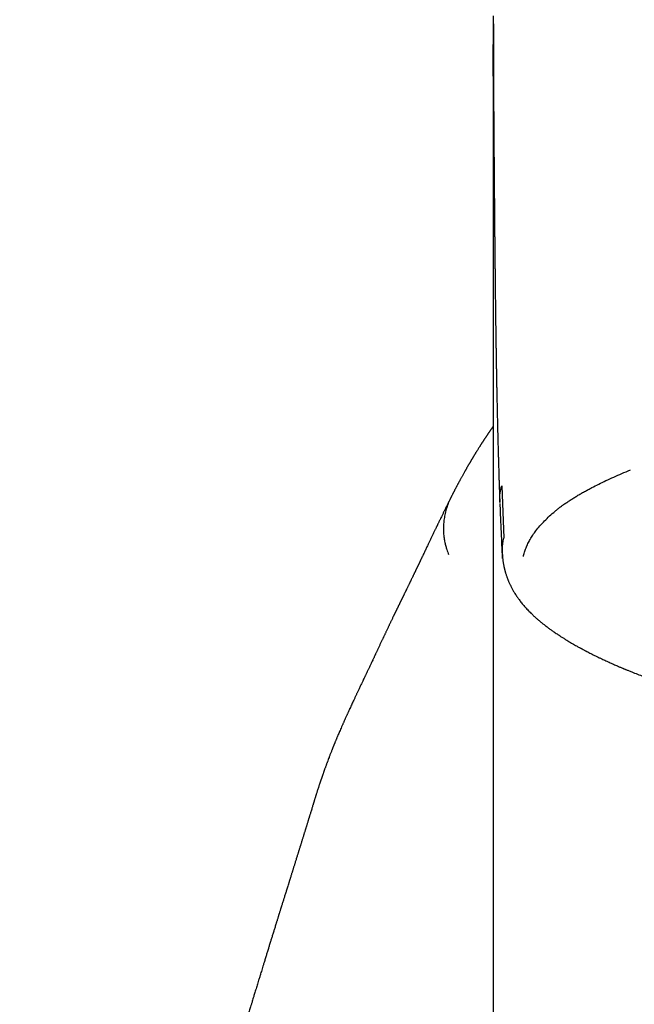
# Model space of a CAD drawing. Header units: millimetres. Extents: x 8 to 763, y 12 to 560.
# Tile 16 of 23: x 370 to 383, y 526 to 546. Entities that reach past the tile are written whole.
import ezdxf

# ---------------------------------------------------------------- set-up
doc = ezdxf.new("R2010")
doc.units = ezdxf.units.MM

msp = doc.modelspace()

# ---------------------------------------------------------------- linework, layer by layer
at = {"color": 7, "linetype": 'Continuous', "lineweight": 30}
for p, q in [((379.967, 536.273), (380.01, 535.208)), ((379.791, 535.448), (379.791, 532)), ((379.791, 532), (379.791, 469.811)), ((376.137, 529.814), (376.141, 529.827))]:
    msp.add_line(p, q, dxfattribs=at)
for points, knots in [([(379.794, 545.83), (379.794, 545.83), (379.794, 545.822), (379.794, 545.813), (379.794, 545.803), (379.794, 545.793), (379.794, 545.782), (379.793, 545.772), (379.793, 545.755), (379.793, 545.733), (379.793, 545.705), (379.793, 545.677), (379.792, 545.651), (379.792, 545.626), (379.792, 545.597), (379.792, 545.562), (379.791, 545.519), (379.791, 545.475), (379.791, 545.435), (379.791, 545.397), (379.791, 545.359), (379.791, 545.319), (379.791, 545.279), (379.79, 545.241), (379.79, 545.206), (379.79, 545.173), (379.79, 545.144), (379.79, 545.12), (379.79, 545.099), (379.79, 545.078), (379.79, 545.055), (379.79, 545.028), (379.79, 544.999), (379.79, 544.975), (379.79, 544.96), (379.79, 544.956)], [0, 0, 0, 0, 0.001294, 0.014433, 0.027173, 0.039981, 0.052858, 0.065802, 0.078822, 0.111061, 0.145931, 0.179146, 0.211219, 0.240878, 0.268129, 0.315396, 0.366998, 0.419865, 0.469787, 0.508484, 0.55086, 0.597121, 0.646023, 0.685437, 0.725174, 0.761957, 0.79524, 0.819351, 0.841229, 0.863436, 0.889113, 0.918266, 0.950277, 0.985635, 1, 1, 1, 1]), ([(379.803, 545.672), (379.803, 545.671), (379.803, 545.667), (379.803, 545.659), (379.803, 545.65), (379.803, 545.641), (379.803, 545.629), (379.802, 545.616), (379.802, 545.6), (379.802, 545.582), (379.802, 545.559), (379.802, 545.533), (379.802, 545.504), (379.802, 545.474), (379.802, 545.446), (379.801, 545.421), (379.801, 545.398), (379.801, 545.37), (379.801, 545.334), (379.801, 545.29), (379.801, 545.244), (379.801, 545.194), (379.801, 545.138), (379.801, 545.076), (379.8, 545.01), (379.8, 544.942), (379.8, 544.881), (379.801, 544.83), (379.801, 544.791), (379.801, 544.753), (379.801, 544.716), (379.801, 544.681), (379.801, 544.646), (379.801, 544.606), (379.801, 544.559), (379.801, 544.506), (379.801, 544.45), (379.802, 544.389), (379.802, 544.324), (379.802, 544.257), (379.802, 544.18), (379.803, 544.094), (379.803, 543.998), (379.804, 543.902), (379.804, 543.805), (379.805, 543.707), (379.806, 543.608), (379.806, 543.511), (379.807, 543.418), (379.808, 543.323), (379.808, 543.23), (379.809, 543.154), (379.809, 543.095), (379.81, 543.048), (379.81, 542.999), (379.811, 542.951), (379.811, 542.907), (379.811, 542.865), (379.812, 542.823), (379.812, 542.776), (379.812, 542.728), (379.813, 542.68), (379.813, 542.632), (379.814, 542.581), (379.814, 542.524), (379.815, 542.468), (379.815, 542.412), (379.816, 542.36), (379.816, 542.311), (379.816, 542.266), (379.817, 542.224), (379.817, 542.181), (379.817, 542.133), (379.818, 542.08), (379.818, 542.023), (379.819, 541.968), (379.819, 541.918), (379.82, 541.876), (379.82, 541.843), (379.82, 541.814), (379.82, 541.783), (379.821, 541.749), (379.821, 541.687), (379.822, 541.603), (379.823, 541.5), (379.824, 541.418), (379.824, 541.352), (379.825, 541.303), (379.825, 541.256), (379.826, 541.214), (379.826, 541.177), (379.826, 541.139), (379.827, 541.098), (379.827, 541.054), (379.828, 541.009), (379.828, 540.961), (379.829, 540.909), (379.829, 540.857), (379.83, 540.807), (379.83, 540.761), (379.831, 540.718), (379.831, 540.675), (379.832, 540.628), (379.832, 540.575), (379.833, 540.52), (379.833, 540.465), (379.834, 540.412), (379.834, 540.358), (379.835, 540.3), (379.836, 540.236), (379.837, 540.171), (379.837, 540.108), (379.838, 540.051), (379.839, 539.981), (379.84, 539.878), (379.842, 539.74), (379.844, 539.587), (379.846, 539.432), (379.848, 539.314), (379.849, 539.235), (379.849, 539.201), (379.85, 539.174), (379.85, 539.147), (379.851, 539.118), (379.851, 539.081), (379.852, 539.04), (379.853, 538.997), (379.853, 538.945), (379.854, 538.887), (379.855, 538.82), (379.857, 538.752), (379.858, 538.693), (379.858, 538.642), (379.859, 538.603), (379.86, 538.568), (379.86, 538.541), (379.861, 538.521), (379.861, 538.505), (379.861, 538.486), (379.862, 538.459), (379.862, 538.422), (379.863, 538.377), (379.864, 538.317), (379.866, 538.245), (379.867, 538.162), (379.869, 538.077), (379.871, 537.991), (379.873, 537.916), (379.874, 537.855), (379.875, 537.813), (379.876, 537.777), (379.876, 537.742), (379.877, 537.703), (379.878, 537.659), (379.88, 537.584), (379.883, 537.476), (379.885, 537.366), (379.887, 537.281), (379.889, 537.224), (379.89, 537.165), (379.892, 537.105), (379.894, 537.044), (379.895, 536.985), (379.897, 536.933), (379.898, 536.888), (379.899, 536.85), (379.9, 536.819), (379.901, 536.793), (379.901, 536.771), (379.902, 536.746), (379.903, 536.713), (379.904, 536.668), (379.906, 536.612), (379.908, 536.544), (379.91, 536.465), (379.913, 536.376), (379.916, 536.277), (379.92, 536.17), (379.924, 536.055), (379.927, 535.975), (379.928, 535.934)], [0, 0, 0, 0, 0.000166, 0.00107, 0.002627, 0.004158, 0.005544, 0.008241, 0.010509, 0.013218, 0.016945, 0.021102, 0.025685, 0.03077, 0.035235, 0.039035, 0.042395, 0.045862, 0.052332, 0.058976, 0.065845, 0.073287, 0.081302, 0.091137, 0.100544, 0.110434, 0.121059, 0.126749, 0.132302, 0.137718, 0.142997, 0.147891, 0.15207, 0.157934, 0.16438, 0.171576, 0.17923, 0.187341, 0.195885, 0.204708, 0.213777, 0.225519, 0.237573, 0.249691, 0.261298, 0.272542, 0.284746, 0.296127, 0.305957, 0.316655, 0.327764, 0.336892, 0.341633, 0.346812, 0.352132, 0.35739, 0.362039, 0.366191, 0.370524, 0.375425, 0.380684, 0.38558, 0.390052, 0.395495, 0.401342, 0.407202, 0.412523, 0.418063, 0.422795, 0.427229, 0.431163, 0.435166, 0.439922, 0.445223, 0.450877, 0.45633, 0.461215, 0.465455, 0.46824, 0.470877, 0.473751, 0.476974, 0.480863, 0.49139, 0.500731, 0.510058, 0.514655, 0.519358, 0.523759, 0.527736, 0.531082, 0.534345, 0.538294, 0.542439, 0.546497, 0.550961, 0.555888, 0.560783, 0.5654, 0.569652, 0.573569, 0.577154, 0.581564, 0.586496, 0.591713, 0.596722, 0.601515, 0.606214, 0.611553, 0.617485, 0.623547, 0.629324, 0.63455, 0.639112, 0.648323, 0.662563, 0.676331, 0.689729, 0.704318, 0.707947, 0.711032, 0.713366, 0.715406, 0.718077, 0.721344, 0.725208, 0.7291, 0.732824, 0.739057, 0.744777, 0.750682, 0.757119, 0.760664, 0.764319, 0.767483, 0.769932, 0.771667, 0.772817, 0.774205, 0.776744, 0.78001, 0.784004, 0.788716, 0.795903, 0.803251, 0.810758, 0.818426, 0.826138, 0.830765, 0.834513, 0.837389, 0.840202, 0.843725, 0.847739, 0.851898, 0.86362, 0.876299, 0.881179, 0.886202, 0.891369, 0.896679, 0.902132, 0.907479, 0.912224, 0.916033, 0.919326, 0.922102, 0.924364, 0.926109, 0.928008, 0.93093, 0.934881, 0.939859, 0.945864, 0.952895, 0.960951, 0.969484, 0.978926, 0.989274, 1, 1, 1, 1]), ([(379.803, 545.672), (379.803, 545.68), (379.803, 545.708), (379.803, 545.735), (379.803, 545.754)], [0, 0, 0, 0, 0.303704, 1, 1, 1, 1]), ([(379.791, 544.978), (379.791, 544.882), (379.791, 544.675), (379.791, 544.346), (379.791, 543.993), (379.791, 543.63), (379.791, 543.259), (379.791, 542.879), (379.791, 542.477), (379.791, 542.052), (379.791, 541.603), (379.791, 541.143), (379.791, 540.673), (379.791, 540.192), (379.791, 539.701), (379.791, 539.2), (379.791, 538.689), (379.791, 538.167), (379.791, 537.639), (379.791, 537.103), (379.791, 536.562), (379.791, 536.011), (379.791, 535.636), (379.791, 535.448)], [0, 0, 0, 0, 0.039058, 0.08413, 0.129201, 0.174271, 0.219342, 0.264412, 0.309482, 0.359059, 0.408636, 0.458214, 0.507791, 0.557369, 0.606946, 0.656524, 0.706101, 0.755677, 0.805253, 0.853942, 0.90263, 0.951316, 1, 1, 1, 1]), ([(379.801, 544.502), (379.801, 544.503), (379.795, 544.603), (379.792, 544.754), (379.792, 544.904), (379.792, 544.956)], [0, 0, 0, 0, 0.00507, 0.661345, 1, 1, 1, 1]), ([(379.791, 537.475), (379.789, 537.472), (379.784, 537.465), (379.776, 537.454), (379.768, 537.443), (379.76, 537.432), (379.753, 537.421), (379.745, 537.41), (379.738, 537.4), (379.732, 537.391), (379.725, 537.381), (379.717, 537.37), (379.709, 537.358), (379.701, 537.346), (379.692, 537.333), (379.684, 537.321), (379.676, 537.31), (379.67, 537.3), (379.664, 537.291), (379.658, 537.283), (379.652, 537.274), (379.646, 537.265), (379.639, 537.255), (379.632, 537.244), (379.624, 537.231), (379.615, 537.219), (379.607, 537.206), (379.599, 537.194), (379.592, 537.183), (379.585, 537.172), (379.577, 537.161), (379.57, 537.149), (379.561, 537.136), (379.553, 537.123), (379.544, 537.109), (379.535, 537.095), (379.525, 537.079), (379.514, 537.062), (379.502, 537.044), (379.491, 537.025), (379.479, 537.006), (379.468, 536.988), (379.457, 536.971), (379.447, 536.955), (379.437, 536.939), (379.427, 536.923), (379.418, 536.907), (379.409, 536.893), (379.401, 536.879), (379.393, 536.866), (379.385, 536.853), (379.377, 536.84), (379.37, 536.828), (379.363, 536.816), (379.355, 536.803), (379.347, 536.79), (379.34, 536.778), (379.333, 536.765), (379.326, 536.753), (379.319, 536.743), (379.313, 536.732), (379.307, 536.721), (379.3, 536.709), (379.292, 536.696), (379.284, 536.682), (379.276, 536.668), (379.268, 536.654), (379.26, 536.641), (379.254, 536.629), (379.248, 536.619), (379.243, 536.61), (379.237, 536.6), (379.231, 536.59), (379.225, 536.579), (379.218, 536.566), (379.21, 536.552), (379.2, 536.534), (379.188, 536.512), (379.174, 536.488), (379.161, 536.464), (379.149, 536.442), (379.137, 536.42), (379.125, 536.399), (379.114, 536.378), (379.104, 536.36), (379.094, 536.342), (379.085, 536.326), (379.077, 536.31), (379.069, 536.295), (379.061, 536.28), (379.053, 536.265), (379.045, 536.249), (379.036, 536.232), (379.026, 536.215), (379.017, 536.197), (379.008, 536.18), (379, 536.165), (378.995, 536.154), (378.991, 536.146), (378.988, 536.141), (378.985, 536.136), (378.982, 536.129), (378.978, 536.121), (378.973, 536.112), (378.968, 536.102), (378.962, 536.09), (378.955, 536.076), (378.948, 536.062), (378.943, 536.054), (378.942, 536.051)], [0, 0, 0, 0, 0.007704, 0.016675, 0.025839, 0.034403, 0.043609, 0.051971, 0.059487, 0.066591, 0.074495, 0.083272, 0.092347, 0.102198, 0.112419, 0.121962, 0.130772, 0.138145, 0.144912, 0.151145, 0.1577, 0.164826, 0.172522, 0.180788, 0.19054, 0.200561, 0.210019, 0.218891, 0.227179, 0.235737, 0.244002, 0.252841, 0.262278, 0.272313, 0.282925, 0.293461, 0.303609, 0.317646, 0.330937, 0.344349, 0.358136, 0.372297, 0.383631, 0.395115, 0.40675, 0.41852, 0.42981, 0.4403, 0.449991, 0.458896, 0.467926, 0.477619, 0.4857, 0.49419, 0.503089, 0.512351, 0.521264, 0.530067, 0.538203, 0.545671, 0.552585, 0.560117, 0.568573, 0.577393, 0.587033, 0.597365, 0.607079, 0.615834, 0.623631, 0.63047, 0.636402, 0.642624, 0.649643, 0.657312, 0.665751, 0.674958, 0.684934, 0.702087, 0.718489, 0.734103, 0.748929, 0.762972, 0.776856, 0.791023, 0.802351, 0.813693, 0.824464, 0.834609, 0.844128, 0.853246, 0.862867, 0.873087, 0.883905, 0.895324, 0.907051, 0.917756, 0.927272, 0.935599, 0.938488, 0.941474, 0.945118, 0.949439, 0.954437, 0.96011, 0.96646, 0.973486, 0.983279, 0.99414, 1, 1, 1, 1]), ([(380.408, 534.832), (380.415, 534.861), (380.429, 534.919), (380.461, 535.007), (380.5, 535.094), (380.547, 535.182), (380.601, 535.269), (380.667, 535.361), (380.745, 535.457), (380.838, 535.557), (380.94, 535.657), (381.032, 535.738), (381.109, 535.8), (381.167, 535.845), (381.228, 535.89), (381.293, 535.935), (381.361, 535.98), (381.431, 536.024), (381.502, 536.067), (381.575, 536.11), (381.651, 536.153), (381.727, 536.194), (381.823, 536.245), (381.942, 536.305), (382.09, 536.377), (382.247, 536.449), (382.412, 536.522), (382.527, 536.571), (382.586, 536.595)], [0, 0, 0, 0, 0.0467391, 0.0936004, 0.1406097, 0.1877923, 0.2351737, 0.2821744, 0.3371818, 0.3921702, 0.4471776, 0.502242, 0.5271922, 0.5523493, 0.5777199, 0.6033104, 0.6291271, 0.6551763, 0.6799552, 0.704951, 0.7301684, 0.7550835, 0.7783697, 0.8207043, 0.8640188, 0.9083296, 0.9536519, 1, 1, 1, 1]), ([(379.93, 535.934), (379.929, 535.947), (379.924, 536.01), (379.934, 536.123), (379.956, 536.223), (379.967, 536.273)], [0, 0, 0, 0, 0.112075, 0.556453, 1, 1, 1, 1]), ([(378.942, 536.046), (378.939, 536.04), (378.932, 536.027), (378.922, 536.007), (378.912, 535.988), (378.903, 535.97), (378.895, 535.954), (378.887, 535.939), (378.881, 535.926), (378.875, 535.913), (378.869, 535.901), (378.861, 535.885), (378.851, 535.865), (378.839, 535.841), (378.827, 535.818), (378.815, 535.794), (378.804, 535.77), (378.792, 535.746), (378.779, 535.721), (378.766, 535.694), (378.753, 535.666), (378.739, 535.637), (378.726, 535.61), (378.713, 535.586), (378.702, 535.563), (378.691, 535.54), (378.681, 535.518), (378.671, 535.498), (378.663, 535.481), (378.656, 535.466), (378.649, 535.453), (378.643, 535.44), (378.635, 535.423), (378.626, 535.403), (378.614, 535.379), (378.601, 535.353), (378.588, 535.326), (378.575, 535.297), (378.561, 535.268), (378.547, 535.24), (378.533, 535.21), (378.519, 535.182), (378.506, 535.154), (378.493, 535.127), (378.479, 535.097), (378.463, 535.065), (378.447, 535.03), (378.431, 534.997), (378.418, 534.97), (378.408, 534.949), (378.401, 534.934), (378.394, 534.918), (378.386, 534.902), (378.378, 534.885), (378.369, 534.867), (378.359, 534.846), (378.35, 534.827), (378.341, 534.808), (378.333, 534.791), (378.325, 534.775), (378.318, 534.759), (378.311, 534.745), (378.305, 534.733), (378.3, 534.722), (378.295, 534.711), (378.29, 534.701), (378.285, 534.69), (378.279, 534.678), (378.272, 534.665), (378.266, 534.65), (378.259, 534.636), (378.252, 534.622), (378.245, 534.607), (378.238, 534.593), (378.232, 534.58), (378.225, 534.567), (378.219, 534.554), (378.213, 534.542), (378.207, 534.529), (378.201, 534.515), (378.193, 534.5), (378.185, 534.483), (378.177, 534.466), (378.168, 534.448), (378.16, 534.431), (378.151, 534.411), (378.14, 534.389), (378.128, 534.365), (378.118, 534.344), (378.109, 534.325), (378.1, 534.308), (378.092, 534.291), (378.084, 534.273), (378.074, 534.254), (378.065, 534.234), (378.054, 534.213), (378.044, 534.192), (378.034, 534.171), (378.025, 534.152), (378.016, 534.133), (378.007, 534.116), (377.999, 534.099), (377.99, 534.081), (377.982, 534.064), (377.974, 534.048), (377.967, 534.034), (377.96, 534.019), (377.953, 534.004), (377.945, 533.99), (377.939, 533.976), (377.933, 533.965), (377.928, 533.954), (377.923, 533.943), (377.917, 533.931), (377.91, 533.917), (377.903, 533.903), (377.896, 533.888), (377.889, 533.874), (377.881, 533.859), (377.874, 533.844), (377.866, 533.828), (377.859, 533.812), (377.851, 533.797), (377.845, 533.784), (377.839, 533.772), (377.834, 533.762), (377.829, 533.751), (377.824, 533.74), (377.818, 533.728), (377.811, 533.715), (377.805, 533.701), (377.799, 533.689), (377.794, 533.68), (377.79, 533.672), (377.787, 533.665), (377.783, 533.657), (377.779, 533.648), (377.774, 533.637), (377.768, 533.625), (377.759, 533.607), (377.748, 533.585), (377.736, 533.559), (377.724, 533.534), (377.713, 533.511), (377.702, 533.488), (377.691, 533.465), (377.68, 533.443), (377.67, 533.42), (377.659, 533.397), (377.647, 533.373), (377.635, 533.347), (377.623, 533.322), (377.612, 533.298), (377.601, 533.275), (377.591, 533.253), (377.581, 533.232), (377.571, 533.212), (377.563, 533.195), (377.555, 533.177), (377.545, 533.157), (377.535, 533.134), (377.523, 533.109), (377.51, 533.082), (377.497, 533.055), (377.484, 533.027), (377.471, 532.999), (377.459, 532.972), (377.447, 532.948), (377.437, 532.926), (377.428, 532.907), (377.419, 532.888), (377.411, 532.87), (377.402, 532.851), (377.393, 532.832), (377.383, 532.812), (377.374, 532.791), (377.363, 532.769), (377.353, 532.747), (377.34, 532.72), (377.326, 532.691), (377.311, 532.659), (377.296, 532.629), (377.283, 532.599), (377.269, 532.57), (377.256, 532.543), (377.244, 532.518), (377.232, 532.494), (377.221, 532.47), (377.21, 532.447), (377.2, 532.425), (377.188, 532.4), (377.174, 532.371), (377.157, 532.336), (377.141, 532.302), (377.126, 532.27), (377.111, 532.239), (377.096, 532.207), (377.081, 532.176), (377.066, 532.144), (377.052, 532.115), (377.039, 532.087), (377.027, 532.061), (377.015, 532.037), (377.004, 532.013), (376.993, 531.989), (376.981, 531.964), (376.969, 531.938), (376.954, 531.906), (376.937, 531.869), (376.917, 531.828), (376.898, 531.786), (376.881, 531.749), (376.868, 531.721), (376.859, 531.701), (376.85, 531.682), (376.842, 531.664), (376.833, 531.645), (376.824, 531.624), (376.813, 531.602), (376.802, 531.577), (376.791, 531.551), (376.779, 531.527), (376.769, 531.503), (376.76, 531.483), (376.751, 531.462), (376.741, 531.441), (376.731, 531.417), (376.72, 531.392), (376.705, 531.359), (376.687, 531.318), (376.668, 531.273), (376.65, 531.232), (376.634, 531.195), (376.621, 531.163), (376.611, 531.138), (376.602, 531.119), (376.594, 531.099), (376.585, 531.078), (376.577, 531.059), (376.571, 531.042), (376.565, 531.029), (376.56, 531.017), (376.556, 531.006), (376.551, 530.995), (376.547, 530.985), (376.542, 530.973), (376.536, 530.958), (376.53, 530.941), (376.522, 530.922), (376.514, 530.902), (376.505, 530.878), (376.494, 530.852), (376.483, 530.823), (376.473, 530.796), (376.463, 530.771), (376.451, 530.739), (376.436, 530.701), (376.423, 530.665), (376.412, 530.636), (376.404, 530.614), (376.396, 530.592), (376.387, 530.568), (376.378, 530.543), (376.369, 530.518), (376.361, 530.496), (376.355, 530.48), (376.35, 530.467), (376.346, 530.453), (376.34, 530.438), (376.334, 530.42), (376.327, 530.401), (376.321, 530.382), (376.314, 530.362), (376.307, 530.342), (376.3, 530.322), (376.294, 530.305), (376.289, 530.291), (376.286, 530.28), (376.282, 530.269), (376.279, 530.259), (376.275, 530.249), (376.272, 530.238), (376.267, 530.225), (376.262, 530.208), (376.255, 530.188), (376.25, 530.172), (376.247, 530.162), (376.246, 530.16)], [0, 0, 0, 0, 0.004483, 0.009246, 0.013688, 0.017808, 0.021607, 0.024894, 0.027895, 0.030621, 0.033242, 0.035818, 0.041406, 0.046787, 0.052068, 0.057273, 0.062508, 0.067881, 0.073524, 0.079437, 0.085619, 0.091983, 0.098346, 0.103329, 0.108308, 0.113281, 0.118163, 0.122738, 0.126111, 0.12929, 0.132273, 0.135062, 0.13774, 0.142725, 0.147985, 0.153521, 0.159362, 0.165565, 0.171521, 0.177743, 0.1839, 0.189907, 0.195765, 0.201474, 0.207033, 0.214425, 0.221523, 0.228327, 0.23486, 0.238061, 0.241223, 0.244346, 0.247464, 0.250863, 0.254612, 0.258711, 0.263159, 0.2665, 0.269973, 0.27326, 0.276293, 0.279073, 0.281556, 0.283795, 0.285789, 0.287649, 0.289796, 0.292205, 0.294877, 0.297755, 0.300606, 0.303404, 0.306151, 0.308844, 0.311552, 0.314114, 0.316531, 0.318821, 0.321266, 0.32396, 0.326903, 0.330097, 0.333514, 0.336898, 0.340182, 0.343365, 0.348164, 0.352715, 0.356988, 0.360394, 0.363583, 0.366654, 0.369955, 0.373515, 0.377299, 0.381218, 0.38527, 0.389009, 0.392608, 0.395974, 0.399108, 0.402125, 0.40531, 0.408677, 0.411175, 0.413717, 0.416304, 0.418935, 0.421546, 0.423913, 0.426016, 0.427733, 0.429589, 0.431707, 0.434086, 0.436625, 0.439026, 0.441701, 0.444151, 0.446623, 0.449321, 0.452244, 0.454632, 0.456818, 0.458771, 0.460492, 0.462152, 0.463924, 0.465958, 0.468255, 0.470656, 0.472666, 0.474248, 0.475403, 0.476396, 0.477649, 0.479161, 0.480933, 0.482963, 0.485137, 0.489588, 0.493748, 0.497618, 0.501296, 0.504913, 0.508643, 0.512307, 0.515905, 0.519485, 0.523343, 0.527531, 0.532021, 0.535611, 0.539225, 0.542865, 0.546432, 0.549635, 0.552453, 0.554891, 0.558303, 0.562057, 0.566144, 0.570521, 0.575171, 0.579768, 0.584299, 0.588762, 0.593039, 0.596414, 0.599555, 0.602476, 0.605439, 0.608546, 0.611797, 0.615033, 0.618451, 0.622052, 0.625834, 0.629688, 0.63517, 0.64034, 0.645219, 0.649974, 0.654646, 0.6594, 0.663019, 0.666834, 0.670765, 0.674466, 0.677898, 0.681076, 0.686201, 0.691701, 0.69752, 0.702173, 0.70698, 0.711875, 0.71685, 0.721745, 0.726299, 0.730509, 0.734414, 0.738158, 0.741751, 0.745239, 0.748985, 0.753069, 0.757377, 0.763389, 0.769515, 0.775834, 0.782351, 0.785569, 0.788512, 0.791179, 0.793698, 0.796454, 0.799475, 0.802709, 0.806371, 0.810136, 0.813859, 0.817183, 0.820094, 0.822831, 0.825878, 0.829249, 0.832927, 0.836612, 0.843545, 0.850123, 0.855546, 0.860831, 0.865983, 0.868494, 0.871157, 0.873971, 0.876936, 0.879939, 0.881922, 0.883759, 0.885452, 0.886998, 0.888399, 0.889754, 0.891347, 0.893393, 0.895747, 0.89841, 0.901254, 0.903987, 0.908156, 0.912036, 0.915706, 0.919169, 0.922428, 0.92855, 0.934423, 0.937307, 0.940213, 0.943149, 0.946239, 0.949691, 0.953234, 0.956397, 0.958191, 0.959813, 0.961529, 0.963555, 0.965892, 0.968514, 0.97107, 0.973668, 0.976309, 0.978939, 0.981361, 0.982951, 0.984425, 0.985783, 0.987025, 0.988214, 0.989654, 0.991383, 0.993618, 0.996204, 0.99914, 1, 1, 1, 1]), ([(378.942, 536.05), (378.925, 536.016), (378.889, 535.942), (378.848, 535.828), (378.816, 535.712), (378.795, 535.602), (378.783, 535.499), (378.78, 535.404), (378.782, 535.308), (378.792, 535.214), (378.809, 535.124), (378.829, 535.045), (378.848, 534.978), (378.867, 534.922), (378.879, 534.887), (378.884, 534.872)], [0, 0, 0, 0, 0.095776, 0.201196, 0.300209, 0.392393, 0.477544, 0.555713, 0.627164, 0.712657, 0.787924, 0.853838, 0.910995, 0.959699, 1, 1, 1, 1]), ([(379.93, 535.912), (379.935, 535.784), (379.945, 535.531), (379.962, 535.158), (379.974, 534.913), (379.98, 534.792)], [0, 0, 0, 0, 0.342722, 0.676054, 1, 1, 1, 1]), ([(379.987, 534.87), (379.984, 534.906), (379.974, 535.019), (379.996, 535.132), (380.01, 535.208)], [0, 0, 0, 0, 0.325867, 1, 1, 1, 1]), ([(379.981, 534.871), (379.982, 534.859), (379.983, 534.835), (379.986, 534.802), (379.989, 534.773), (379.992, 534.748), (379.995, 534.726), (379.998, 534.709), (380.001, 534.691), (380.004, 534.672), (380.008, 534.649), (380.013, 534.627), (380.017, 534.607), (380.022, 534.588), (380.026, 534.569), (380.031, 534.551), (380.035, 534.534), (380.039, 534.52), (380.044, 534.502), (380.051, 534.479), (380.06, 534.452), (380.069, 534.427), (380.076, 534.406), (380.083, 534.388), (380.09, 534.368), (380.099, 534.347), (380.109, 534.323), (380.12, 534.297), (380.132, 534.272), (380.145, 534.245), (380.159, 534.217), (380.173, 534.19), (380.188, 534.163), (380.203, 534.136), (380.219, 534.108), (380.239, 534.077), (380.259, 534.045), (380.28, 534.014), (380.3, 533.984), (380.322, 533.954), (380.346, 533.923), (380.372, 533.889), (380.401, 533.854), (380.431, 533.818), (380.463, 533.782), (380.495, 533.748), (380.528, 533.714), (380.557, 533.685), (380.585, 533.658), (380.611, 533.633), (380.636, 533.61), (380.66, 533.588), (380.682, 533.57), (380.701, 533.553), (380.719, 533.538), (380.737, 533.522), (380.756, 533.507), (380.775, 533.491), (380.795, 533.475), (380.818, 533.456), (380.845, 533.435), (380.875, 533.412), (380.906, 533.389), (380.936, 533.367), (380.962, 533.347), (380.986, 533.33), (381.008, 533.315), (381.026, 533.303), (381.048, 533.287), (381.076, 533.268), (381.114, 533.243), (381.157, 533.215), (381.204, 533.184), (381.25, 533.155), (381.292, 533.129), (381.33, 533.106), (381.37, 533.083), (381.411, 533.059), (381.45, 533.036), (381.486, 533.016), (381.517, 532.999), (381.542, 532.985), (381.562, 532.974), (381.576, 532.966), (381.59, 532.959), (381.604, 532.951), (381.619, 532.943), (381.638, 532.933), (381.658, 532.922), (381.685, 532.908), (381.72, 532.89), (381.762, 532.868), (381.808, 532.845), (381.855, 532.822), (381.904, 532.798), (381.953, 532.774), (382.001, 532.751), (382.046, 532.73), (382.088, 532.711), (382.131, 532.691), (382.175, 532.671), (382.219, 532.652), (382.263, 532.632), (382.305, 532.614), (382.341, 532.598), (382.373, 532.585), (382.4, 532.574), (382.421, 532.565), (382.436, 532.558), (382.447, 532.554), (382.455, 532.55), (382.465, 532.546), (382.479, 532.54), (382.498, 532.533), (382.521, 532.523), (382.549, 532.512), (382.581, 532.499), (382.642, 532.475), (382.731, 532.439), (382.849, 532.394), (382.967, 532.35), (383.086, 532.307), (383.209, 532.263), (383.338, 532.219), (383.448, 532.183), (383.536, 532.154), (383.6, 532.133), (383.665, 532.113), (383.732, 532.092), (383.801, 532.071), (383.87, 532.05), (383.935, 532.03), (383.978, 532.017), (383.998, 532.012)], [0, 0, 0, 0, 0.010128, 0.019209, 0.027242, 0.034224, 0.040154, 0.045032, 0.048861, 0.055109, 0.061407, 0.067895, 0.072669, 0.077814, 0.083297, 0.088429, 0.092934, 0.096812, 0.100497, 0.107889, 0.115799, 0.123517, 0.128563, 0.13351, 0.138825, 0.144876, 0.151663, 0.159175, 0.166656, 0.173634, 0.182219, 0.190216, 0.197666, 0.205346, 0.213683, 0.222641, 0.232783, 0.24196, 0.250445, 0.259065, 0.269096, 0.279382, 0.28998, 0.301098, 0.31271, 0.32386, 0.33416, 0.344518, 0.352269, 0.3604, 0.368402, 0.375515, 0.381732, 0.387001, 0.392146, 0.397437, 0.402877, 0.407803, 0.413358, 0.419752, 0.426984, 0.435054, 0.443961, 0.451412, 0.458274, 0.464357, 0.469659, 0.474183, 0.477938, 0.485985, 0.4951, 0.505276, 0.516455, 0.528622, 0.536728, 0.545219, 0.554096, 0.563321, 0.571936, 0.579524, 0.586086, 0.591621, 0.59525, 0.598246, 0.600741, 0.603556, 0.606833, 0.61057, 0.614769, 0.619429, 0.627029, 0.635599, 0.644651, 0.65385, 0.663195, 0.672687, 0.682324, 0.689999, 0.697764, 0.705619, 0.713563, 0.721597, 0.729685, 0.737125, 0.74353, 0.749056, 0.753704, 0.757476, 0.759824, 0.76163, 0.762916, 0.764381, 0.766818, 0.770005, 0.773944, 0.778633, 0.784073, 0.790154, 0.809476, 0.828589, 0.84749, 0.866182, 0.884992, 0.904554, 0.924886, 0.934075, 0.943413, 0.9529, 0.962534, 0.972317, 0.982243, 0.991692, 1, 1, 1, 1]), ([(376.243, 530.152), (376.241, 530.146), (376.235, 530.128), (376.226, 530.099), (376.215, 530.066), (376.206, 530.037), (376.198, 530.01), (376.191, 529.989), (376.185, 529.971), (376.181, 529.957), (376.177, 529.944), (376.172, 529.929), (376.167, 529.911), (376.16, 529.89), (376.152, 529.865), (376.146, 529.844), (376.142, 529.831), (376.141, 529.827)], [0, 0, 0, 0, 0.061374, 0.180334, 0.28843, 0.38569, 0.472138, 0.547792, 0.599567, 0.644725, 0.68387, 0.727103, 0.778043, 0.83558, 0.900559, 0.972979, 1, 1, 1, 1]), ([(376.246, 530.16), (376.245, 530.159), (376.245, 530.157), (376.244, 530.155), (376.244, 530.154)], [0, 0, 0, 0, 0.692785, 1, 1, 1, 1]), ([(376.137, 529.814), (376.136, 529.812), (376.133, 529.801), (376.127, 529.783), (376.119, 529.757), (376.11, 529.727), (376.1, 529.692), (376.088, 529.655), (376.078, 529.621), (376.069, 529.592), (376.061, 529.568), (376.055, 529.547), (376.049, 529.528), (376.044, 529.51), (376.038, 529.492), (376.031, 529.47), (376.023, 529.444), (376.015, 529.416), (376.006, 529.389), (375.999, 529.365), (375.992, 529.343), (375.986, 529.324), (375.981, 529.306), (375.975, 529.288), (375.969, 529.268), (375.961, 529.244), (375.954, 529.22), (375.947, 529.198), (375.941, 529.179), (375.936, 529.162), (375.93, 529.142), (375.922, 529.118), (375.914, 529.091), (375.905, 529.061), (375.896, 529.032), (375.887, 529.005), (375.88, 528.982), (375.873, 528.96), (375.866, 528.935), (375.857, 528.907), (375.848, 528.879), (375.841, 528.855), (375.835, 528.838), (375.831, 528.825), (375.827, 528.811), (375.822, 528.794), (375.815, 528.773), (375.807, 528.747), (375.797, 528.716), (375.787, 528.681), (375.776, 528.648), (375.768, 528.621), (375.761, 528.599), (375.754, 528.578), (375.747, 528.553), (375.738, 528.525), (375.729, 528.497), (375.721, 528.472), (375.714, 528.449), (375.707, 528.427), (375.7, 528.405), (375.692, 528.379), (375.683, 528.35), (375.673, 528.317), (375.664, 528.288), (375.656, 528.264), (375.651, 528.247), (375.646, 528.232), (375.641, 528.216), (375.636, 528.197), (375.629, 528.175), (375.619, 528.144), (375.607, 528.106), (375.594, 528.065), (375.583, 528.028), (375.572, 527.994), (375.561, 527.959), (375.55, 527.923), (375.54, 527.892), (375.532, 527.864), (375.523, 527.837), (375.513, 527.806), (375.503, 527.772), (375.493, 527.741), (375.485, 527.715), (375.478, 527.693), (375.472, 527.673), (375.464, 527.649), (375.456, 527.623), (375.448, 527.597), (375.441, 527.574), (375.435, 527.555), (375.43, 527.54), (375.425, 527.524), (375.419, 527.504), (375.412, 527.48), (375.403, 527.453), (375.395, 527.425), (375.387, 527.4), (375.38, 527.376), (375.367, 527.335), (375.349, 527.278), (375.326, 527.205), (375.304, 527.134), (375.283, 527.064), (375.26, 526.992), (375.239, 526.924), (375.217, 526.852), (375.195, 526.781), (375.172, 526.706), (375.149, 526.632), (375.128, 526.562), (375.109, 526.5), (375.092, 526.445), (375.076, 526.393), (375.059, 526.338), (375.041, 526.278), (375.022, 526.217), (375.005, 526.16), (374.99, 526.111), (374.975, 526.062), (374.96, 526.013), (374.946, 525.966), (374.932, 525.922), (374.919, 525.878), (374.905, 525.831), (374.889, 525.78), (374.873, 525.728), (374.858, 525.676), (374.844, 525.63), (374.83, 525.583), (374.815, 525.536), (374.8, 525.486), (374.785, 525.435), (374.768, 525.379), (374.75, 525.317), (374.73, 525.251), (374.71, 525.184), (374.69, 525.117), (374.671, 525.053), (374.653, 524.993), (374.637, 524.939), (374.622, 524.887), (374.606, 524.833), (374.588, 524.773), (374.568, 524.705), (374.546, 524.632), (374.525, 524.558), (374.504, 524.487), (374.485, 524.424), (374.469, 524.367), (374.454, 524.315), (374.438, 524.26), (374.42, 524.2), (374.402, 524.136), (374.382, 524.067), (374.361, 523.996), (374.341, 523.926), (374.322, 523.858), (374.303, 523.792), (374.285, 523.73), (374.269, 523.673), (374.255, 523.624), (374.241, 523.576), (374.226, 523.522), (374.208, 523.461), (374.189, 523.393), (374.17, 523.325), (374.153, 523.266), (374.14, 523.219), (374.13, 523.185), (374.121, 523.151), (374.11, 523.112), (374.097, 523.067), (374.084, 523.02), (374.068, 522.962), (374.05, 522.899), (374.032, 522.833), (374.018, 522.784), (374.008, 522.748), (374.001, 522.72), (373.991, 522.687), (373.98, 522.646), (373.965, 522.59), (373.946, 522.523), (373.926, 522.449), (373.908, 522.383), (373.892, 522.325), (373.88, 522.28), (373.87, 522.247), (373.864, 522.223), (373.858, 522.202), (373.853, 522.181), (373.847, 522.159), (373.839, 522.13), (373.829, 522.093), (373.817, 522.05), (373.801, 521.992), (373.784, 521.926), (373.764, 521.855), (373.748, 521.792), (373.733, 521.738), (373.721, 521.691), (373.709, 521.649), (373.699, 521.61), (373.689, 521.573), (373.679, 521.535), (373.667, 521.491), (373.652, 521.431), (373.633, 521.361), (373.613, 521.285), (373.594, 521.214), (373.578, 521.153), (373.564, 521.098), (373.551, 521.047), (373.536, 520.992), (373.522, 520.936), (373.508, 520.882), (373.496, 520.835), (373.485, 520.795), (373.477, 520.761), (373.468, 520.728), (373.459, 520.693), (373.446, 520.643), (373.429, 520.576), (373.407, 520.489), (373.383, 520.394), (373.357, 520.292), (373.329, 520.182), (373.305, 520.086), (373.286, 520.009), (373.272, 519.957), (373.261, 519.912), (373.252, 519.877), (373.246, 519.851), (373.241, 519.83), (373.236, 519.81), (373.23, 519.784), (373.222, 519.753), (373.209, 519.703), (373.193, 519.636), (373.173, 519.556), (373.153, 519.475), (373.134, 519.394), (373.114, 519.315), (373.094, 519.233), (373.074, 519.147), (373.053, 519.061), (373.034, 518.982), (373.018, 518.918), (373.006, 518.866), (372.997, 518.827), (372.989, 518.793), (372.981, 518.762), (372.972, 518.723), (372.96, 518.673), (372.946, 518.612), (372.929, 518.541), (372.909, 518.457), (372.887, 518.362), (372.863, 518.258), (372.837, 518.15), (372.812, 518.04), (372.787, 517.932), (372.763, 517.828), (372.74, 517.726), (372.717, 517.625), (372.695, 517.525), (372.674, 517.432), (372.656, 517.351), (372.641, 517.285), (372.629, 517.23), (372.62, 517.189), (372.612, 517.156), (372.606, 517.125), (372.597, 517.089), (372.587, 517.042), (372.575, 516.985), (372.56, 516.916), (372.543, 516.841), (372.526, 516.763), (372.509, 516.684), (372.483, 516.562), (372.447, 516.396), (372.403, 516.187), (372.358, 515.977), (372.309, 515.741), (372.255, 515.477), (372.21, 515.258), (372.181, 515.114), (372.168, 515.051), (372.158, 514.997), (372.149, 514.954), (372.143, 514.921), (372.137, 514.891), (372.13, 514.856), (372.121, 514.811), (372.11, 514.758), (372.099, 514.699), (372.084, 514.623), (372.065, 514.527), (372.042, 514.41), (372.017, 514.281), (371.99, 514.141), (371.962, 513.988), (371.932, 513.833), (371.903, 513.676), (371.873, 513.517), (371.843, 513.35), (371.811, 513.174), (371.777, 512.99), (371.743, 512.799), (371.699, 512.549), (371.645, 512.238), (371.582, 511.867), (371.512, 511.442), (371.434, 510.962), (371.35, 510.423), (371.266, 509.872), (371.184, 509.309), (371.104, 508.736), (371.026, 508.155), (370.95, 507.564), (370.877, 506.962), (370.819, 506.47), (370.777, 506.092), (370.748, 505.832), (370.72, 505.571), (370.693, 505.309), (370.667, 505.053), (370.642, 504.805), (370.618, 504.56), (370.595, 504.317), (370.573, 504.079), (370.553, 503.853), (370.534, 503.639), (370.517, 503.44), (370.501, 503.256), (370.487, 503.087), (370.475, 502.929), (370.463, 502.781), (370.452, 502.644), (370.442, 502.519), (370.434, 502.403), (370.426, 502.299), (370.419, 502.206), (370.413, 502.124), (370.408, 502.052), (370.404, 501.992), (370.4, 501.937), (370.396, 501.882), (370.392, 501.824), (370.388, 501.773), (370.385, 501.732), (370.383, 501.698), (370.38, 501.659), (370.377, 501.612), (370.373, 501.554), (370.369, 501.486), (370.364, 501.407), (370.358, 501.317), (370.351, 501.217), (370.344, 501.107), (370.337, 500.99), (370.33, 500.866), (370.322, 500.734), (370.314, 500.594), (370.305, 500.444), (370.296, 500.275), (370.285, 500.085), (370.274, 499.872), (370.263, 499.647), (370.252, 499.409), (370.241, 499.158), (370.23, 498.9), (370.219, 498.634), (370.209, 498.363), (370.199, 498.08), (370.189, 497.786), (370.18, 497.48), (370.172, 497.163), (370.165, 496.841), (370.16, 496.625), (370.157, 496.519)], [0, 0, 0, 0, 0.000368, 0.001412, 0.002605, 0.003958, 0.005512, 0.007272, 0.00899, 0.010184, 0.011242, 0.01219, 0.013054, 0.013833, 0.014591, 0.015554, 0.016744, 0.018089, 0.019304, 0.02036, 0.02131, 0.022172, 0.022957, 0.023686, 0.024591, 0.025672, 0.026823, 0.027802, 0.028599, 0.029224, 0.030138, 0.031203, 0.03241, 0.033699, 0.03504, 0.036231, 0.037211, 0.038087, 0.039105, 0.040387, 0.041716, 0.042765, 0.043391, 0.043922, 0.044509, 0.045155, 0.046084, 0.047161, 0.048486, 0.050061, 0.051538, 0.05267, 0.053458, 0.054274, 0.055311, 0.056553, 0.05774, 0.058781, 0.059677, 0.060571, 0.061464, 0.06246, 0.063651, 0.065038, 0.0664, 0.067258, 0.06793, 0.068443, 0.069045, 0.0698, 0.070706, 0.071736, 0.073518, 0.075169, 0.076603, 0.077842, 0.079215, 0.080681, 0.081984, 0.082873, 0.083895, 0.08511, 0.086476, 0.087701, 0.088727, 0.089415, 0.090182, 0.091067, 0.092071, 0.093117, 0.093993, 0.094686, 0.095199, 0.095748, 0.096473, 0.097373, 0.098407, 0.099511, 0.100447, 0.10123, 0.102086, 0.105044, 0.107405, 0.110049, 0.112691, 0.114961, 0.117777, 0.119884, 0.122629, 0.125162, 0.127797, 0.13029, 0.132345, 0.134153, 0.135941, 0.137686, 0.139727, 0.142024, 0.143864, 0.145423, 0.146939, 0.148714, 0.150292, 0.151662, 0.153092, 0.154629, 0.156202, 0.158124, 0.159775, 0.161251, 0.162658, 0.164248, 0.165895, 0.167463, 0.169183, 0.17122, 0.173403, 0.17554, 0.177651, 0.179743, 0.18165, 0.183268, 0.184852, 0.186525, 0.188347, 0.19055, 0.192863, 0.195199, 0.197414, 0.199457, 0.20109, 0.202613, 0.204301, 0.206147, 0.208129, 0.210243, 0.212471, 0.214599, 0.216681, 0.218688, 0.220618, 0.222347, 0.223795, 0.225092, 0.226715, 0.228654, 0.23069, 0.232798, 0.234854, 0.236021, 0.237001, 0.237941, 0.239095, 0.240467, 0.241961, 0.24339, 0.24561, 0.247619, 0.24932, 0.250013, 0.250809, 0.251808, 0.253008, 0.254397, 0.256819, 0.259009, 0.260967, 0.262693, 0.264205, 0.264963, 0.265658, 0.26629, 0.266859, 0.267477, 0.268321, 0.269407, 0.270732, 0.272157, 0.274509, 0.276611, 0.278463, 0.280066, 0.281393, 0.282626, 0.283764, 0.284808, 0.285857, 0.287158, 0.288722, 0.291111, 0.293345, 0.295402, 0.297347, 0.298743, 0.300239, 0.301834, 0.303529, 0.305177, 0.306583, 0.307686, 0.308625, 0.309591, 0.310602, 0.311686, 0.313953, 0.316498, 0.319276, 0.322264, 0.325461, 0.328868, 0.330653, 0.332192, 0.333481, 0.334517, 0.335303, 0.335759, 0.336317, 0.337059, 0.337984, 0.339093, 0.341392, 0.34378, 0.346138, 0.348463, 0.350757, 0.35302, 0.355646, 0.358214, 0.360522, 0.362504, 0.363854, 0.364995, 0.365927, 0.366763, 0.367754, 0.369295, 0.371065, 0.373042, 0.375539, 0.378303, 0.381334, 0.384534, 0.387716, 0.390876, 0.393835, 0.396774, 0.399693, 0.402592, 0.405446, 0.407703, 0.40962, 0.411197, 0.412434, 0.413191, 0.414052, 0.415102, 0.416341, 0.418062, 0.420052, 0.422284, 0.424554, 0.42682, 0.429082, 0.43512, 0.441127, 0.447126, 0.453269, 0.461464, 0.469944, 0.472066, 0.473894, 0.475426, 0.476664, 0.477607, 0.478255, 0.479303, 0.480599, 0.482134, 0.48383, 0.485677, 0.488704, 0.492066, 0.495762, 0.499792, 0.504156, 0.508854, 0.513147, 0.517685, 0.522469, 0.527498, 0.532773, 0.53828, 0.543883, 0.554297, 0.564897, 0.575683, 0.590692, 0.606046, 0.621748, 0.637797, 0.654193, 0.670635, 0.687414, 0.704529, 0.72198, 0.72929, 0.736658, 0.744083, 0.75156, 0.758867, 0.765891, 0.772631, 0.779718, 0.786462, 0.792864, 0.798923, 0.804639, 0.809736, 0.814525, 0.819007, 0.823182, 0.827049, 0.830609, 0.833861, 0.836806, 0.839443, 0.841773, 0.843795, 0.84551, 0.846862, 0.848436, 0.8502, 0.851837, 0.852767, 0.853648, 0.854727, 0.85606, 0.857648, 0.859609, 0.861856, 0.864389, 0.867209, 0.870314, 0.873705, 0.877164, 0.880878, 0.884847, 0.889069, 0.893546, 0.899195, 0.905204, 0.911571, 0.918298, 0.925384, 0.93283, 0.94018, 0.94785, 0.95584, 0.96415, 0.97278, 0.98173, 0.991, 1, 1, 1, 1])]:
    msp.add_open_spline(points, degree=3, knots=knots, dxfattribs=at)

doc.saveas('drawing.dxf')
